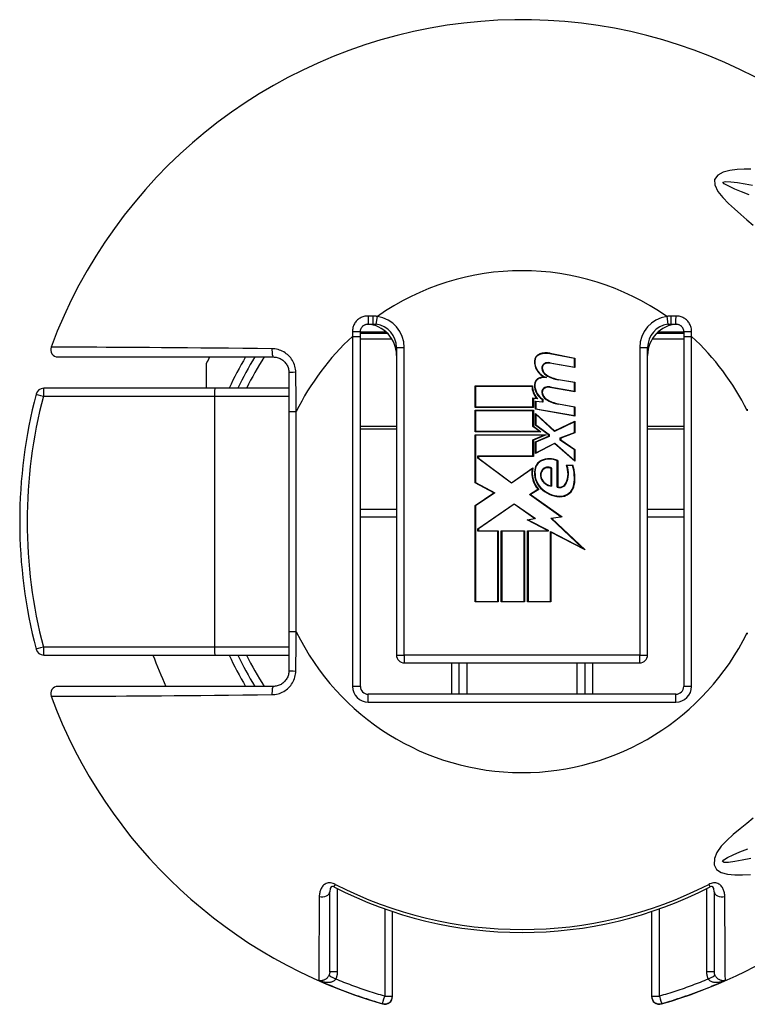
# Model space of a CAD drawing. Header units: inches. Extents: x 0 to 160, y -11 to 104.
# Tile 6 of 38: x 28.48 to 29.81, y 26.16 to 27.95. Entities that reach past the tile are written whole.
import ezdxf

# ---------------------------------------------------------------- set-up
doc = ezdxf.new("R2010")
doc.units = ezdxf.units.IN
doc.header["$LTSCALE"] = 9.635087
doc.header["$MEASUREMENT"] = 0
doc.layers.add('Visible Edges(ANSI)', color=7, linetype='Continuous', lineweight=25)
doc.layers.add('Visible Tangent Edges(ANSI)', color=7, linetype='Continuous', lineweight=25)

msp = doc.modelspace()

# ---------------------------------------------------------------- linework, layer by layer
at = {"layer": 'Visible Edges(ANSI)'}
for p, q in [((29.1181, 27.3999), (29.1266, 27.3999)), ((29.6686, 27.3999), (29.6772, 27.3999)), ((29.1038, 27.3772), (29.1038, 27.3856)), ((29.1531, 27.3828), (29.1038, 27.3828)), ((29.1038, 26.741), (29.1038, 27.3772)), ((29.6914, 27.3828), (29.6421, 27.3828)), ((29.6914, 27.3856), (29.6914, 27.3772)), ((29.6914, 27.3772), (29.6914, 26.741)), ((28.5544, 27.34), (28.9455, 27.34)), ((29.1694, 27.3571), (29.1694, 26.798)), ((29.4927, 27.3373), (29.4484, 27.3459)), ((29.4486, 27.3467), (29.4935, 27.338)), ((29.6258, 26.798), (29.6258, 27.3571)), ((28.8242, 27.283), (28.8242, 27.3289)), ((29.4935, 27.3207), (29.4483, 27.3287)), ((29.4484, 27.3294), (29.4927, 27.3216)), ((29.4927, 27.3216), (29.4927, 27.3373)), ((29.4935, 27.338), (29.4935, 27.3207)), ((28.974, 27.3115), (28.974, 27.2406)), ((29.3124, 27.2873), (29.4165, 27.2873)), ((29.3124, 27.2484), (29.3124, 27.2873)), ((29.4157, 27.2865), (29.3132, 27.2865)), ((29.3132, 27.2865), (29.3132, 27.2492)), ((29.4927, 27.2933), (29.4639, 27.2984)), ((29.464, 27.2992), (29.4935, 27.294)), ((29.4927, 27.2777), (29.4927, 27.2933)), ((29.4935, 27.294), (29.4935, 27.2767)), ((28.8396, 27.283), (28.5285, 27.283)), ((28.974, 27.283), (28.8396, 27.283)), ((29.4935, 27.2767), (29.4483, 27.2847)), ((29.4484, 27.2855), (29.4927, 27.2777)), ((29.4175, 27.2492), (29.4175, 27.2654)), ((29.4175, 27.2654), (29.4242, 27.2648)), ((29.4183, 27.2646), (29.4183, 27.2484)), ((29.4263, 27.2638), (29.4183, 27.2646)), ((29.422, 27.2598), (29.4345, 27.2587)), ((29.422, 27.245), (29.422, 27.2598)), ((29.4353, 27.2579), (29.4228, 27.259)), ((29.4228, 27.259), (29.4228, 27.2456)), ((29.4345, 27.2587), (29.4345, 27.2625)), ((29.4353, 27.263), (29.4353, 27.2579)), ((29.4927, 27.249), (29.4639, 27.254)), ((29.464, 27.2548), (29.4935, 27.2496)), ((28.974, 27.2406), (28.974, 26.8404)), ((29.4183, 27.2484), (29.3124, 27.2484)), ((29.3124, 27.243), (29.4183, 27.243)), ((29.3124, 27.2041), (29.3124, 27.243)), ((29.3132, 27.2492), (29.4175, 27.2492)), ((29.4175, 27.2422), (29.3132, 27.2422)), ((29.3132, 27.2422), (29.3132, 27.2049)), ((29.4175, 27.2135), (29.4175, 27.2422)), ((29.4183, 27.243), (29.4183, 27.2139)), ((29.4935, 27.2323), (29.422, 27.245)), ((29.422, 27.2375), (29.4567, 27.2056)), ((29.422, 27.2161), (29.422, 27.2375)), ((29.4228, 27.2456), (29.4927, 27.2333)), ((29.4566, 27.2047), (29.4228, 27.2357)), ((29.4228, 27.2357), (29.4228, 27.2165)), ((29.4927, 27.2333), (29.4927, 27.249)), ((29.4935, 27.2496), (29.4935, 27.2323)), ((29.446, 27.1986), (29.422, 27.2161)), ((29.4228, 27.2165), (29.4468, 27.199)), ((29.4927, 27.2221), (29.4566, 27.2047)), ((29.4567, 27.2056), (29.4935, 27.2233)), ((29.4927, 27.2027), (29.4927, 27.2221)), ((29.4935, 27.2233), (29.4935, 27.2021)), ((29.4318, 27.2041), (29.3124, 27.2041)), ((29.3124, 27.1986), (29.4414, 27.1986)), ((29.3124, 27.111), (29.3124, 27.1986)), ((29.3132, 27.2049), (29.4294, 27.2049)), ((29.4375, 27.1978), (29.3132, 27.1978)), ((29.3132, 27.1978), (29.3132, 27.1115)), ((29.4294, 27.2049), (29.4175, 27.2135)), ((29.4175, 27.1893), (29.4375, 27.1978)), ((29.4183, 27.2139), (29.4318, 27.2041)), ((29.4414, 27.1986), (29.4183, 27.1888)), ((29.446, 27.1958), (29.446, 27.1986)), ((29.4468, 27.199), (29.4468, 27.1953)), ((29.4671, 27.1928), (29.4927, 27.2027)), ((29.4935, 27.2021), (29.4679, 27.1923)), ((29.4175, 27.1601), (29.4175, 27.1893)), ((29.4183, 27.1888), (29.4183, 27.1593)), ((29.422, 27.1856), (29.446, 27.1958)), ((29.422, 27.1644), (29.422, 27.1856)), ((29.4569, 27.1825), (29.422, 27.1644)), ((29.4468, 27.1953), (29.4228, 27.1851)), ((29.4228, 27.1851), (29.4228, 27.1657)), ((29.4228, 27.1657), (29.457, 27.1834)), ((29.4935, 27.1503), (29.4569, 27.1825)), ((29.457, 27.1834), (29.4927, 27.152)), ((29.4671, 27.1887), (29.4671, 27.1928)), ((29.4927, 27.1711), (29.4671, 27.1887)), ((29.4679, 27.1923), (29.4679, 27.1892)), ((29.4679, 27.1892), (29.4935, 27.1715)), ((29.4927, 27.152), (29.4927, 27.1711)), ((29.4935, 27.1715), (29.4935, 27.1503)), ((29.3175, 27.1557), (29.3175, 27.1601)), ((29.3175, 27.1601), (29.4175, 27.1601)), ((29.3782, 27.1104), (29.3175, 27.1557)), ((29.3183, 27.1593), (29.3183, 27.1561)), ((29.4183, 27.1593), (29.3183, 27.1593)), ((29.3183, 27.1561), (29.3782, 27.1114)), ((29.4616, 27.1034), (29.4616, 27.1513)), ((29.4624, 27.1518), (29.4624, 27.1039)), ((29.4781, 27.1432), (29.4899, 27.1432)), ((29.3782, 27.1114), (29.4173, 27.1385)), ((29.4161, 27.1367), (29.3782, 27.1104)), ((29.4506, 27.1059), (29.4506, 27.1373)), ((29.4514, 27.1378), (29.4514, 27.105)), ((29.4893, 27.1424), (29.4793, 27.1424)), ((29.3466, 27.0928), (29.3124, 27.111)), ((29.3132, 27.1115), (29.3481, 27.0929)), ((29.3124, 27.0698), (29.3466, 27.0928)), ((29.3481, 27.0929), (29.3132, 27.0693)), ((29.4113, 27.0902), (29.4266, 27.0995)), ((29.4683, 27.0496), (29.4113, 27.0902)), ((29.4279, 27.0993), (29.4128, 27.0902)), ((29.4128, 27.0902), (29.4704, 27.0491)), ((29.3175, 27.0277), (29.3835, 27.0731)), ((29.3835, 27.0721), (29.3183, 27.0273)), ((29.3835, 27.0731), (29.4222, 27.046)), ((29.4202, 27.0464), (29.3835, 27.0721)), ((29.1038, 27.0633), (29.1694, 27.0633)), ((29.3124, 26.8946), (29.3124, 27.0698)), ((29.3132, 27.0693), (29.3132, 26.8954)), ((29.6258, 27.0633), (29.6914, 27.0633)), ((29.4071, 27.0439), (29.4202, 27.0464)), ((29.444, 27.0246), (29.4071, 27.0439)), ((29.4222, 27.046), (29.4094, 27.0435)), ((29.4094, 27.0435), (29.4448, 27.0251)), ((29.4501, 27.047), (29.4683, 27.0496)), ((29.5077, 26.9923), (29.4501, 27.047)), ((29.4704, 27.0491), (29.4518, 27.0465)), ((29.4518, 27.0465), (29.5123, 26.9891)), ((29.3175, 27.0231), (29.3175, 27.0277)), ((29.3536, 27.0231), (29.3175, 27.0231)), ((29.3183, 27.0273), (29.3183, 27.0238)), ((29.3183, 27.0238), (29.3544, 27.0238)), ((29.3536, 26.8954), (29.3536, 27.0231)), ((29.3544, 27.0238), (29.3544, 26.8946)), ((29.3599, 27.0238), (29.402, 27.0238)), ((29.3599, 26.8946), (29.3599, 27.0238)), ((29.4012, 27.0231), (29.3607, 27.0231)), ((29.3607, 27.0231), (29.3607, 26.8954)), ((29.4012, 26.8954), (29.4012, 27.0231)), ((29.402, 27.0238), (29.402, 26.8946)), ((29.4078, 27.0238), (29.444, 27.0238)), ((29.4078, 26.8946), (29.4078, 27.0238)), ((29.4448, 27.0231), (29.4086, 27.0231)), ((29.4086, 27.0231), (29.4086, 26.8954)), ((29.444, 27.0238), (29.444, 27.0246)), ((29.4448, 27.0251), (29.4448, 27.0231)), ((29.4491, 26.8954), (29.4491, 27.0229)), ((29.4491, 27.0229), (29.5077, 26.9923)), ((29.4499, 27.0216), (29.4499, 26.8946)), ((29.5123, 26.9891), (29.4499, 27.0216)), ((29.3544, 26.8946), (29.3124, 26.8946)), ((29.3132, 26.8954), (29.3536, 26.8954)), ((29.402, 26.8946), (29.3599, 26.8946)), ((29.3607, 26.8954), (29.4012, 26.8954)), ((29.4499, 26.8946), (29.4078, 26.8946)), ((29.4086, 26.8954), (29.4491, 26.8954)), ((28.974, 26.8404), (28.974, 26.7695)), ((28.5285, 26.798), (28.8396, 26.798)), ((28.8396, 26.798), (28.974, 26.798)), ((29.1837, 26.7838), (29.6115, 26.7838)), ((29.2835, 26.7267), (29.2835, 26.7838)), ((29.5117, 26.7838), (29.5117, 26.7267)), ((28.9455, 26.741), (28.5544, 26.741)), ((29.6772, 26.7267), (29.1181, 26.7267)), ((29.0482, 26.2219), (29.0482, 26.3675)), ((29.747, 26.3675), (29.747, 26.2219)), ((29.1623, 26.1778), (29.1623, 26.3315)), ((29.6329, 26.3315), (29.6329, 26.1778)), ((29.1623, 26.1773), (29.1623, 26.1778)), ((29.6329, 26.1778), (29.6329, 26.1773))]:
    msp.add_line(p, q, dxfattribs=at)
at = {"layer": 'Visible Edges(ANSI)', "flags": 128}
for points in [[(29.1038, 27.3856), (29.1038, 27.3866), (29.1039, 27.3875), (29.1041, 27.3884), (29.1043, 27.3893), (29.1045, 27.3902), (29.1049, 27.3911), (29.1053, 27.3919), (29.1057, 27.3928), (29.1062, 27.3936), (29.1067, 27.3943), (29.1073, 27.395), (29.108, 27.3957), (29.1086, 27.3964), (29.1094, 27.397), (29.1101, 27.3975), (29.1109, 27.398), (29.1117, 27.3984), (29.1126, 27.3988), (29.1135, 27.3991), (29.1144, 27.3994), (29.1153, 27.3996), (29.1162, 27.3998), (29.1171, 27.3999), (29.1181, 27.3999)], [(29.1266, 27.3999), (29.1269, 27.3999), (29.1271, 27.3999), (29.1274, 27.3999), (29.1276, 27.3999), (29.1279, 27.3999), (29.1281, 27.3999), (29.1284, 27.3999), (29.1287, 27.3999), (29.1289, 27.3998), (29.1292, 27.3998), (29.1294, 27.3998), (29.1297, 27.3998), (29.1299, 27.3998), (29.1302, 27.3998), (29.1304, 27.3997), (29.1307, 27.3997), (29.1309, 27.3997), (29.1312, 27.3997), (29.1314, 27.3996), (29.1317, 27.3996), (29.132, 27.3996), (29.1322, 27.3995), (29.1325, 27.3995), (29.1327, 27.3995)], [(29.6625, 27.3995), (29.6628, 27.3995), (29.663, 27.3995), (29.6633, 27.3996), (29.6635, 27.3996), (29.6638, 27.3996), (29.664, 27.3997), (29.6643, 27.3997), (29.6645, 27.3997), (29.6648, 27.3997), (29.665, 27.3998), (29.6653, 27.3998), (29.6655, 27.3998), (29.6658, 27.3998), (29.666, 27.3998), (29.6663, 27.3998), (29.6666, 27.3999), (29.6668, 27.3999), (29.6671, 27.3999), (29.6673, 27.3999), (29.6676, 27.3999), (29.6678, 27.3999), (29.6681, 27.3999), (29.6683, 27.3999), (29.6686, 27.3999)], [(29.6772, 27.3999), (29.6781, 27.3999), (29.679, 27.3998), (29.6799, 27.3996), (29.6809, 27.3994), (29.6817, 27.3991), (29.6826, 27.3988), (29.6835, 27.3984), (29.6843, 27.398), (29.6851, 27.3975), (29.6858, 27.397), (29.6866, 27.3964), (29.6872, 27.3957), (29.6879, 27.395), (29.6885, 27.3943), (29.689, 27.3936), (29.6895, 27.3928), (29.69, 27.3919), (29.6903, 27.3911), (29.6907, 27.3902), (29.6909, 27.3893), (29.6911, 27.3884), (29.6913, 27.3875), (29.6914, 27.3866), (29.6914, 27.3856)], [(28.9455, 27.34), (28.9473, 27.3399), (28.9492, 27.3398), (28.951, 27.3395), (28.9528, 27.339), (28.9546, 27.3385), (28.9563, 27.3379), (28.958, 27.3371), (28.9597, 27.3362), (28.9612, 27.3353), (28.9627, 27.3342), (28.9642, 27.333), (28.9656, 27.3317), (28.9668, 27.3304), (28.968, 27.329), (28.9691, 27.3274), (28.9701, 27.3258), (28.971, 27.3242), (28.9718, 27.3225), (28.9725, 27.3207), (28.973, 27.3189), (28.9734, 27.3171), (28.9738, 27.3152), (28.9739, 27.3134), (28.974, 27.3115)], [(28.974, 26.7695), (28.9739, 26.7676), (28.9738, 26.7657), (28.9734, 26.7639), (28.973, 26.762), (28.9725, 26.7602), (28.9718, 26.7585), (28.971, 26.7568), (28.9701, 26.7551), (28.9691, 26.7535), (28.968, 26.752), (28.9668, 26.7506), (28.9656, 26.7492), (28.9642, 26.748), (28.9627, 26.7468), (28.9612, 26.7457), (28.9597, 26.7447), (28.958, 26.7439), (28.9563, 26.7431), (28.9546, 26.7425), (28.9528, 26.7419), (28.951, 26.7415), (28.9492, 26.7412), (28.9473, 26.741), (28.9455, 26.741)], [(29.0559, 26.3762), (29.0532, 26.3772), (29.0519, 26.3773), (29.0507, 26.3766), (29.049, 26.3732), (29.0482, 26.3675)], [(29.747, 26.3675), (29.7462, 26.3732), (29.7445, 26.3766), (29.7433, 26.3773), (29.742, 26.3772), (29.7393, 26.3762)]]:
    msp.add_lwpolyline(points, dxfattribs=at)
at = {"layer": 'Visible Edges(ANSI)'}
for centre, radius, start, end in [((29.3976, 27.0405), 0.9128, 37.5315, 159.6397), ((29.1124, 27.3429), 0.0571, 0, 86.1753), ((29.1266, 27.3571), 0.0428, 0, 81.818), ((29.6829, 27.3429), 0.0571, 93.8247, 180), ((29.6686, 27.3571), 0.0428, 98.182, 180), ((28.5544, 27.3534), 0.0134, 159.6397, 270), ((29.3976, 27.0405), 0.6418, 152.1819, 153.2951), ((29.3976, 27.0405), 0.5705, 148.3318, 154.8493), ((29.4338, 27.3324), 0.0137, 108.4749, 179.6788), ((29.4338, 27.3324), 0.013, 108.4749, 179.6788), ((29.4414, 27.3097), 0.0377, 79, 108.4749), ((29.4414, 27.3097), 0.0369, 79, 108.4749), ((29.4522, 27.3323), 0.0321, 179.6788, 243.9514), ((29.4522, 27.3323), 0.0314, 179.6788, 250.8135), ((29.4422, 27.3204), 0.00864, 113.548, 186.1032), ((29.4422, 27.3204), 0.00785, 113.548, 186.1032), ((29.4455, 27.3128), 0.0169, 80.0082, 113.548), ((29.4455, 27.3128), 0.0161, 79.9917, 113.548), ((29.4508, 27.3213), 0.0173, 186.1032, 237.6315), ((29.4508, 27.3213), 0.0165, 186.1032, 237.6098), ((29.4737, 27.3593), 0.0617, 238.5527, 260.8206), ((29.4737, 27.3593), 0.0609, 238.5587, 260.8259), ((29.4479, 27.2867), 0.0322, 180.2225, 222.7325), ((29.4479, 27.2867), 0.0314, 178.7947, 226.5861), ((29.4333, 27.2892), 0.0133, 106.9927, 179.4777), ((29.4515, 27.289), 0.0314, 179.4777, 237.4115), ((29.4333, 27.2892), 0.0125, 106.9927, 179.4777), ((29.4515, 27.289), 0.0306, 179.4777, 238.2123), ((29.4405, 27.2658), 0.0377, 93.6164, 106.9927), ((29.4405, 27.2658), 0.0369, 87.777, 106.9927), ((29.3976, 27.0405), 0.9128, 165.2875, 194.7125), ((28.5285, 27.2687), 0.0143, 90, 165.2875), ((29.4422, 27.2764), 0.00864, 113.557, 186.0294), ((29.4508, 27.2773), 0.0173, 186.0294, 237.6009), ((29.4422, 27.2764), 0.00785, 113.557, 186.0294), ((29.4508, 27.2773), 0.0165, 186.0294, 237.6009), ((29.4455, 27.2688), 0.0169, 80, 113.557), ((29.4455, 27.2688), 0.0161, 80, 113.557), ((29.4746, 27.3148), 0.0617, 237.6009, 260), ((29.4746, 27.3148), 0.0609, 237.6009, 260), ((29.4406, 27.1336), 0.0199, 113.8447, 175.0803), ((29.4406, 27.1336), 0.0191, 113.8447, 175.1758), ((29.4475, 27.1181), 0.0369, 66.1557, 113.8447), ((29.4475, 27.1181), 0.0361, 66.9646, 113.8447), ((29.441, 27.1278), 0.0402, 334.6783, 22.5611), ((29.4141, 27.1195), 0.0795, 351.5605, 17.3344), ((29.4594, 27.1288), 0.044, 169.659, 221.9136), ((29.4594, 27.1288), 0.0432, 167.0782, 223.179), ((29.4594, 27.1288), 0.0391, 170.4089, 224.1684), ((29.4594, 27.1288), 0.0383, 170.3607, 224.1684), ((29.4461, 27.1252), 0.0151, 141.1551, 199.3363), ((29.4461, 27.1252), 0.0143, 141.1551, 199.3363), ((29.4447, 27.1263), 0.0133, 59.4509, 141.1551), ((29.4447, 27.1263), 0.0125, 61.4919, 141.1551), ((29.441, 27.1278), 0.041, 334.6783, 20.9242), ((29.4141, 27.1195), 0.0787, 351.5605, 16.9142), ((29.4533, 27.1277), 0.0228, 199.3363, 265.2772), ((29.4533, 27.1277), 0.022, 199.3363, 263.041), ((29.466, 27.116), 0.0134, 250.9897, 334.6783), ((29.466, 27.116), 0.0126, 253.5253, 334.6783), ((29.4671, 27.1117), 0.025, 266.5648, 351.5605), ((29.4671, 27.1117), 0.0258, 266.5648, 351.5605), ((29.4687, 27.1379), 0.0521, 224.1684, 266.5648), ((29.4687, 27.1379), 0.0513, 224.1684, 266.5648), ((28.5285, 26.8123), 0.0143, 194.7125, 270), ((29.3976, 27.0405), 0.7131, 199.8769, 204.8346), ((29.3976, 27.0405), 0.5705, 205.1507, 211.6682), ((29.1837, 26.798), 0.0143, 180, 270), ((29.6115, 26.798), 0.0143, 270, 0), ((28.5544, 26.7276), 0.0134, 90, 200.3603), ((29.1181, 26.741), 0.0143, 180, 270), ((29.6772, 26.741), 0.0143, 270, 0), ((29.3976, 27.0405), 0.9128, 200.3603, 253.8724), ((29.3976, 27.0405), 0.9128, 286.1276, 322.4685), ((29.3976, 27.0405), 0.747, 242.7787, 297.2213), ((29.148, 26.1773), 0.0143, 253.8724, 0), ((29.6472, 26.1773), 0.0143, 180, 286.1276)]:
    msp.add_arc(centre, radius, start, end, dxfattribs=at)
at = {"layer": 'Visible Tangent Edges(ANSI)'}
for p, q in [((29.1265, 27.4143), (29.1179, 27.4144)), ((29.1327, 27.3995), (29.1347, 27.4136)), ((29.6605, 27.4136), (29.6625, 27.3995)), ((29.6774, 27.4144), (29.6687, 27.4143)), ((29.0894, 27.3858), (29.0895, 27.3772)), ((29.0895, 27.3772), (29.0895, 26.741)), ((29.0895, 27.3772), (29.1038, 27.3772)), ((29.1038, 27.3858), (29.148, 27.3858)), ((29.148, 27.3855), (29.148, 27.3828)), ((29.6472, 27.3858), (29.6914, 27.3858)), ((29.6472, 27.3828), (29.6472, 27.3855)), ((29.6914, 27.3772), (29.7057, 27.3772)), ((29.7057, 27.3772), (29.7058, 27.3858)), ((29.7057, 26.741), (29.7057, 27.3772)), ((29.1038, 27.373), (29.1608, 27.373)), ((29.6344, 27.373), (29.6914, 27.373)), ((29.1694, 27.3571), (29.1837, 27.3571)), ((29.1837, 26.798), (29.1837, 27.3571)), ((29.6115, 27.3571), (29.6115, 26.798)), ((29.6115, 27.3571), (29.6258, 27.3571)), ((28.5278, 27.2687), (28.8388, 27.2687)), ((28.8388, 27.2687), (28.974, 27.2687)), ((28.8388, 27.2687), (28.8388, 26.8123)), ((28.974, 27.2406), (28.9874, 27.2406)), ((28.9874, 26.8404), (28.9874, 27.2406)), ((29.1694, 27.2138), (29.1038, 27.2138)), ((29.1038, 27.2093), (29.1694, 27.2093)), ((29.6914, 27.2138), (29.6258, 27.2138)), ((29.6258, 27.2093), (29.6914, 27.2093)), ((29.1038, 27.049), (29.1694, 27.049)), ((29.6258, 27.049), (29.6914, 27.049)), ((28.9874, 26.8404), (28.974, 26.8404)), ((28.8388, 26.8123), (28.5278, 26.8123)), ((28.974, 26.8123), (28.8388, 26.8123)), ((29.1694, 26.798), (29.1837, 26.798)), ((29.6115, 26.798), (29.1837, 26.798)), ((29.1837, 26.798), (29.1837, 26.7838)), ((29.6115, 26.798), (29.6258, 26.798)), ((29.6115, 26.7838), (29.6115, 26.798)), ((29.2692, 26.7838), (29.2692, 26.7267)), ((29.2978, 26.7267), (29.2978, 26.7838)), ((29.4974, 26.7838), (29.4974, 26.7267)), ((29.526, 26.7267), (29.526, 26.7838)), ((29.1038, 26.741), (29.0895, 26.741)), ((29.7057, 26.741), (29.6914, 26.741)), ((29.1181, 26.7124), (29.1181, 26.7267)), ((29.6772, 26.7124), (29.6772, 26.7267)), ((29.1181, 26.7124), (29.6772, 26.7124)), ((29.0559, 26.3762), (29.0584, 26.381)), ((29.7369, 26.381), (29.7393, 26.3762)), ((29.0624, 26.222), (29.0624, 26.3729)), ((29.7328, 26.3729), (29.7328, 26.222)), ((29.148, 26.3364), (29.148, 26.1777)), ((29.6472, 26.1777), (29.6472, 26.3364)), ((29.0281, 26.2064), (29.0281, 26.2073)), ((29.7671, 26.2073), (29.7671, 26.2064)), ((29.1441, 26.1641), (29.144, 26.1636)), ((29.6512, 26.1636), (29.6512, 26.1641))]:
    msp.add_line(p, q, dxfattribs=at)
at = {"layer": 'Visible Tangent Edges(ANSI)', "flags": 128}
for points in [[(29.8136, 27.6816), (29.8011, 27.6816), (29.7885, 27.681), (29.7754, 27.6792), (29.7631, 27.6758), (29.7532, 27.6705), (29.7475, 27.6629), (29.7477, 27.6528), (29.7537, 27.641), (29.7623, 27.6299), (29.7725, 27.6193), (29.7836, 27.6091), (29.795, 27.5992), (29.8063, 27.5894), (29.8178, 27.5797)], [(29.8102, 27.6349), (29.7966, 27.6401), (29.7841, 27.6453), (29.7731, 27.6503), (29.7647, 27.655), (29.7627, 27.658), (29.7674, 27.6591), (29.7769, 27.6586), (29.7894, 27.657), (29.8029, 27.6548), (29.8162, 27.6523)], [(29.1179, 27.4144), (29.116, 27.4144), (29.1141, 27.4142), (29.1122, 27.414), (29.1104, 27.4136), (29.1086, 27.413), (29.1068, 27.4124), (29.1051, 27.4116), (29.1035, 27.4107), (29.1019, 27.4098), (29.1003, 27.4087), (29.0989, 27.4075), (29.0975, 27.4062), (29.0963, 27.4048), (29.0951, 27.4034), (29.094, 27.4018), (29.093, 27.4002), (29.0922, 27.3986), (29.0914, 27.3968), (29.0908, 27.3951), (29.0903, 27.3933), (29.0899, 27.3914), (29.0896, 27.3896), (29.0894, 27.3877), (29.0894, 27.3858)], [(29.1347, 27.4136), (29.1344, 27.4136), (29.1341, 27.4137), (29.1337, 27.4137), (29.1334, 27.4138), (29.133, 27.4138), (29.1327, 27.4139), (29.1324, 27.4139), (29.132, 27.414), (29.1317, 27.414), (29.1313, 27.414), (29.131, 27.4141), (29.1306, 27.4141), (29.1303, 27.4141), (29.13, 27.4141), (29.1296, 27.4142), (29.1293, 27.4142), (29.1289, 27.4142), (29.1286, 27.4142), (29.1282, 27.4143), (29.1279, 27.4143), (29.1276, 27.4143), (29.1272, 27.4143), (29.1269, 27.4143), (29.1265, 27.4143)], [(29.6687, 27.4143), (29.6684, 27.4143), (29.668, 27.4143), (29.6677, 27.4143), (29.6673, 27.4143), (29.667, 27.4143), (29.6666, 27.4142), (29.6663, 27.4142), (29.6659, 27.4142), (29.6656, 27.4142), (29.6653, 27.4141), (29.6649, 27.4141), (29.6646, 27.4141), (29.6642, 27.4141), (29.6639, 27.414), (29.6635, 27.414), (29.6632, 27.414), (29.6629, 27.4139), (29.6625, 27.4139), (29.6622, 27.4138), (29.6618, 27.4138), (29.6615, 27.4137), (29.6612, 27.4137), (29.6608, 27.4136), (29.6605, 27.4136)], [(29.7058, 27.3858), (29.7058, 27.3877), (29.7056, 27.3896), (29.7053, 27.3914), (29.7049, 27.3933), (29.7044, 27.3951), (29.7038, 27.3968), (29.703, 27.3986), (29.7022, 27.4002), (29.7012, 27.4018), (29.7001, 27.4034), (29.6989, 27.4048), (29.6977, 27.4062), (29.6963, 27.4075), (29.6949, 27.4087), (29.6933, 27.4098), (29.6917, 27.4107), (29.6901, 27.4116), (29.6884, 27.4124), (29.6866, 27.413), (29.6848, 27.4136), (29.683, 27.414), (29.6811, 27.4142), (29.6792, 27.4144), (29.6774, 27.4144)], [(28.9432, 27.355), (28.9167, 27.3553), (28.8904, 27.3556), (28.8644, 27.3558), (28.8389, 27.3561), (28.8139, 27.3563), (28.7895, 27.3565), (28.7657, 27.3567), (28.7426, 27.3569), (28.7204, 27.357), (28.6991, 27.3572), (28.6788, 27.3573), (28.6597, 27.3574), (28.6417, 27.3575), (28.625, 27.3576), (28.6097, 27.3577), (28.5957, 27.3578), (28.5833, 27.3579), (28.5725, 27.3579), (28.5632, 27.358), (28.5556, 27.358), (28.5496, 27.358), (28.5453, 27.3581), (28.5427, 27.3581), (28.5418, 27.3581)], [(28.9865, 27.3121), (28.9864, 27.3149), (28.9861, 27.3177), (28.9856, 27.3204), (28.9849, 27.3232), (28.984, 27.3259), (28.983, 27.3285), (28.9818, 27.331), (28.9804, 27.3335), (28.9789, 27.3359), (28.9772, 27.3382), (28.9754, 27.3403), (28.9735, 27.3424), (28.9714, 27.3443), (28.9692, 27.346), (28.9669, 27.3477), (28.9645, 27.3491), (28.962, 27.3505), (28.9595, 27.3516), (28.9569, 27.3526), (28.9542, 27.3535), (28.9515, 27.3541), (28.9487, 27.3546), (28.9459, 27.3549), (28.9432, 27.355)], [(28.9874, 27.2406), (28.9874, 27.2436), (28.9873, 27.2465), (28.9873, 27.2495), (28.9873, 27.2525), (28.9872, 27.2555), (28.9872, 27.2584), (28.9872, 27.2614), (28.9871, 27.2644), (28.9871, 27.2674), (28.9871, 27.2703), (28.987, 27.2733), (28.987, 27.2763), (28.9869, 27.2793), (28.9869, 27.2823), (28.9869, 27.2852), (28.9868, 27.2882), (28.9868, 27.2912), (28.9868, 27.2942), (28.9867, 27.2972), (28.9867, 27.3001), (28.9866, 27.3031), (28.9866, 27.3061), (28.9866, 27.3091), (28.9865, 27.3121)], [(29.807, 27.2452), (29.8069, 27.2423)], [(28.9865, 26.7689), (28.9866, 26.7719), (28.9866, 26.7749), (28.9866, 26.7779), (28.9867, 26.7808), (28.9867, 26.7838), (28.9868, 26.7868), (28.9868, 26.7898), (28.9868, 26.7928), (28.9869, 26.7957), (28.9869, 26.7987), (28.9869, 26.8017), (28.987, 26.8047), (28.987, 26.8077), (28.9871, 26.8106), (28.9871, 26.8136), (28.9871, 26.8166), (28.9872, 26.8196), (28.9872, 26.8225), (28.9872, 26.8255), (28.9873, 26.8285), (28.9873, 26.8315), (28.9873, 26.8344), (28.9874, 26.8374), (28.9874, 26.8404)], [(29.8069, 26.8386), (29.807, 26.8357)], [(28.9432, 26.726), (28.9459, 26.7261), (28.9487, 26.7264), (28.9515, 26.7269), (28.9542, 26.7275), (28.9569, 26.7283), (28.9595, 26.7293), (28.962, 26.7305), (28.9645, 26.7318), (28.9669, 26.7333), (28.9692, 26.7349), (28.9714, 26.7367), (28.9735, 26.7386), (28.9754, 26.7407), (28.9772, 26.7428), (28.9789, 26.7451), (28.9804, 26.7475), (28.9818, 26.7499), (28.983, 26.7525), (28.984, 26.7551), (28.9849, 26.7578), (28.9856, 26.7605), (28.9861, 26.7633), (28.9864, 26.7661), (28.9865, 26.7689)], [(28.5418, 26.7229), (28.5427, 26.7229), (28.5453, 26.7229), (28.5496, 26.7229), (28.5556, 26.723), (28.5632, 26.723), (28.5725, 26.7231), (28.5833, 26.7231), (28.5957, 26.7232), (28.6097, 26.7233), (28.625, 26.7233), (28.6417, 26.7234), (28.6597, 26.7235), (28.6788, 26.7237), (28.6991, 26.7238), (28.7204, 26.7239), (28.7426, 26.7241), (28.7657, 26.7243), (28.7895, 26.7245), (28.8139, 26.7247), (28.8389, 26.7249), (28.8644, 26.7251), (28.8904, 26.7254), (28.9167, 26.7257), (28.9432, 26.726)], [(29.8178, 26.5012), (29.8062, 26.4916), (29.7939, 26.4817), (29.7815, 26.4715), (29.7697, 26.461), (29.7595, 26.4502), (29.7517, 26.4391), (29.7472, 26.4278), (29.7468, 26.4167), (29.7512, 26.4083), (29.7594, 26.4028), (29.7707, 26.3997), (29.784, 26.3983), (29.7984, 26.3983), (29.8129, 26.399)], [(29.8132, 26.4278), (29.7979, 26.4248), (29.7841, 26.4224), (29.7727, 26.421), (29.7649, 26.4208), (29.7617, 26.4224), (29.7641, 26.4257), (29.7709, 26.43), (29.781, 26.4348), (29.7936, 26.4401), (29.8078, 26.4455)], [(29.0584, 26.381), (29.0563, 26.3819), (29.0542, 26.3827), (29.052, 26.3833), (29.0498, 26.3836), (29.0476, 26.3837), (29.0456, 26.3835), (29.0436, 26.383), (29.0417, 26.3824), (29.04, 26.3815), (29.0384, 26.3805), (29.037, 26.3793), (29.0358, 26.3781), (29.0346, 26.3767), (29.0336, 26.3753), (29.0327, 26.3737), (29.032, 26.3722), (29.0313, 26.3706), (29.0307, 26.369), (29.0302, 26.3673), (29.0299, 26.3656), (29.0296, 26.3639), (29.0294, 26.3622), (29.0292, 26.3605), (29.0292, 26.3587)], [(29.766, 26.3587), (29.766, 26.3605), (29.7659, 26.3622), (29.7656, 26.3639), (29.7654, 26.3656), (29.765, 26.3673), (29.7645, 26.369), (29.7639, 26.3706), (29.7633, 26.3722), (29.7625, 26.3737), (29.7616, 26.3753), (29.7606, 26.3767), (29.7595, 26.3781), (29.7582, 26.3793), (29.7568, 26.3805), (29.7552, 26.3815), (29.7535, 26.3824), (29.7516, 26.383), (29.7497, 26.3835), (29.7476, 26.3837), (29.7454, 26.3836), (29.7432, 26.3833), (29.7411, 26.3827), (29.7389, 26.3819), (29.7369, 26.381)], [(29.0292, 26.3587), (29.0291, 26.3483), (29.029, 26.3382), (29.0289, 26.3283), (29.0289, 26.3188), (29.0288, 26.3095), (29.0287, 26.3006), (29.0287, 26.2921), (29.0286, 26.2838), (29.0286, 26.276), (29.0285, 26.2685), (29.0285, 26.2613), (29.0284, 26.2546), (29.0284, 26.2482), (29.0284, 26.2423), (29.0283, 26.2368), (29.0283, 26.2317), (29.0283, 26.227), (29.0282, 26.2228), (29.0282, 26.219), (29.0282, 26.2157), (29.0282, 26.2129), (29.0282, 26.2106), (29.0282, 26.2087), (29.0281, 26.2073)], [(29.7671, 26.2073), (29.7671, 26.2087), (29.7671, 26.2106), (29.767, 26.213), (29.767, 26.2158), (29.767, 26.2191), (29.767, 26.2229), (29.767, 26.2271), (29.7669, 26.2317), (29.7669, 26.2368), (29.7669, 26.2423), (29.7668, 26.2482), (29.7668, 26.2545), (29.7667, 26.2612), (29.7667, 26.2683), (29.7666, 26.2757), (29.7666, 26.2836), (29.7665, 26.2918), (29.7665, 26.3004), (29.7664, 26.3093), (29.7663, 26.3186), (29.7663, 26.3282), (29.7662, 26.3381), (29.7661, 26.3483), (29.766, 26.3587)], [(29.0465, 26.2151), (29.046, 26.2141), (29.0454, 26.2132), (29.0447, 26.2123), (29.044, 26.2114), (29.0433, 26.2107), (29.0425, 26.2099), (29.0417, 26.2093), (29.0409, 26.2087), (29.0401, 26.2081), (29.0393, 26.2077), (29.0384, 26.2072), (29.0376, 26.2069), (29.0368, 26.2065), (29.0359, 26.2063), (29.0351, 26.2061), (29.0343, 26.2059), (29.0335, 26.2058), (29.0327, 26.2057), (29.0319, 26.2057), (29.0311, 26.2058), (29.0303, 26.2058), (29.0296, 26.206), (29.0289, 26.2061), (29.0281, 26.2064)], [(29.0482, 26.2219), (29.0482, 26.2216), (29.0482, 26.2213), (29.0481, 26.221), (29.0481, 26.2207), (29.0481, 26.2204), (29.0481, 26.2201), (29.048, 26.2198), (29.048, 26.2195), (29.0479, 26.2192), (29.0479, 26.2189), (29.0478, 26.2187), (29.0478, 26.2184), (29.0477, 26.2181), (29.0476, 26.2178), (29.0475, 26.2175), (29.0474, 26.2172), (29.0473, 26.2169), (29.0472, 26.2167), (29.0471, 26.2164), (29.047, 26.2161), (29.0469, 26.2159), (29.0468, 26.2156), (29.0466, 26.2153), (29.0465, 26.2151)], [(29.0591, 26.2085), (29.0594, 26.2091), (29.0596, 26.2096), (29.0599, 26.2101), (29.0601, 26.2107), (29.0603, 26.2112), (29.0606, 26.2117), (29.0608, 26.2123), (29.0609, 26.2128), (29.0611, 26.2134), (29.0613, 26.214), (29.0614, 26.2145), (29.0616, 26.2151), (29.0617, 26.2156), (29.0618, 26.2162), (29.062, 26.2168), (29.0621, 26.2174), (29.0621, 26.2179), (29.0622, 26.2185), (29.0623, 26.2191), (29.0623, 26.2197), (29.0624, 26.2203), (29.0624, 26.2208), (29.0624, 26.2214), (29.0624, 26.222)], [(29.7328, 26.222), (29.7328, 26.2214), (29.7328, 26.2208), (29.7328, 26.2203), (29.7329, 26.2197), (29.7329, 26.2191), (29.733, 26.2185), (29.7331, 26.2179), (29.7332, 26.2174), (29.7333, 26.2168), (29.7334, 26.2162), (29.7335, 26.2156), (29.7336, 26.2151), (29.7338, 26.2145), (29.7339, 26.214), (29.7341, 26.2134), (29.7343, 26.2128), (29.7345, 26.2123), (29.7347, 26.2117), (29.7349, 26.2112), (29.7351, 26.2107), (29.7353, 26.2101), (29.7356, 26.2096), (29.7358, 26.2091), (29.7361, 26.2085)], [(29.7487, 26.2151), (29.7486, 26.2153), (29.7484, 26.2156), (29.7483, 26.2159), (29.7482, 26.2161), (29.7481, 26.2164), (29.748, 26.2167), (29.7479, 26.2169), (29.7478, 26.2172), (29.7477, 26.2175), (29.7476, 26.2178), (29.7475, 26.2181), (29.7475, 26.2184), (29.7474, 26.2187), (29.7473, 26.2189), (29.7473, 26.2192), (29.7472, 26.2195), (29.7472, 26.2198), (29.7471, 26.2201), (29.7471, 26.2204), (29.7471, 26.2207), (29.7471, 26.221), (29.7471, 26.2213), (29.747, 26.2216), (29.747, 26.2219)], [(29.7671, 26.2064), (29.7664, 26.2061), (29.7656, 26.206), (29.7649, 26.2058), (29.7641, 26.2058), (29.7633, 26.2057), (29.7625, 26.2057), (29.7617, 26.2058), (29.7609, 26.2059), (29.7601, 26.2061), (29.7593, 26.2063), (29.7585, 26.2065), (29.7576, 26.2069), (29.7568, 26.2072), (29.756, 26.2077), (29.7551, 26.2081), (29.7543, 26.2087), (29.7535, 26.2093), (29.7527, 26.2099), (29.7519, 26.2107), (29.7512, 26.2114), (29.7505, 26.2123), (29.7498, 26.2132), (29.7492, 26.2141), (29.7487, 26.2151)], [(29.0281, 26.2064), (29.0295, 26.2058), (29.0309, 26.2053), (29.0323, 26.2048), (29.0338, 26.2044), (29.0352, 26.2041), (29.0366, 26.2037), (29.0381, 26.2035), (29.0396, 26.2032), (29.041, 26.2031), (29.0425, 26.203), (29.0439, 26.2029), (29.0453, 26.2029), (29.0468, 26.203), (29.0482, 26.2031), (29.0495, 26.2033), (29.0509, 26.2036), (29.0522, 26.2039), (29.0534, 26.2043), (29.0546, 26.2048), (29.0557, 26.2054), (29.0567, 26.2061), (29.0576, 26.2068), (29.0584, 26.2077), (29.0591, 26.2085)], [(29.0281, 26.2064), (29.0329, 26.2043), (29.0376, 26.2022), (29.0423, 26.2002), (29.0471, 26.1982), (29.0519, 26.1962), (29.0566, 26.1943), (29.0614, 26.1924), (29.0662, 26.1905), (29.071, 26.1886), (29.0759, 26.1868), (29.0807, 26.185), (29.0855, 26.1832), (29.0903, 26.1815), (29.0952, 26.1798), (29.1, 26.1781), (29.1049, 26.1764), (29.1098, 26.1748), (29.1147, 26.1732), (29.1195, 26.1716), (29.1244, 26.17), (29.1293, 26.1685), (29.1342, 26.167), (29.1391, 26.1656), (29.1441, 26.1641)], [(29.148, 26.1777), (29.1443, 26.1788), (29.1405, 26.1799), (29.1368, 26.181), (29.133, 26.1822), (29.1293, 26.1833), (29.1256, 26.1845), (29.1218, 26.1857), (29.1181, 26.1869), (29.1144, 26.1881), (29.1107, 26.1894), (29.1069, 26.1906), (29.1032, 26.1919), (29.0995, 26.1932), (29.0958, 26.1945), (29.0921, 26.1959), (29.0885, 26.1972), (29.0848, 26.1986), (29.0811, 26.1999), (29.0774, 26.2013), (29.0737, 26.2027), (29.0701, 26.2042), (29.0664, 26.2056), (29.0628, 26.2071), (29.0591, 26.2085)], [(29.7361, 26.2085), (29.7325, 26.2071), (29.7288, 26.2056), (29.7251, 26.2042), (29.7215, 26.2027), (29.7178, 26.2013), (29.7141, 26.1999), (29.7104, 26.1986), (29.7068, 26.1972), (29.7031, 26.1959), (29.6994, 26.1945), (29.6957, 26.1932), (29.692, 26.1919), (29.6883, 26.1906), (29.6846, 26.1894), (29.6808, 26.1881), (29.6771, 26.1869), (29.6734, 26.1857), (29.6697, 26.1845), (29.6659, 26.1833), (29.6622, 26.1822), (29.6584, 26.181), (29.6547, 26.1799), (29.651, 26.1788), (29.6472, 26.1777)], [(29.6512, 26.1641), (29.6561, 26.1656), (29.661, 26.167), (29.6659, 26.1685), (29.6708, 26.17), (29.6757, 26.1716), (29.6806, 26.1732), (29.6854, 26.1748), (29.6903, 26.1764), (29.6952, 26.1781), (29.7, 26.1798), (29.7049, 26.1815), (29.7097, 26.1832), (29.7145, 26.185), (29.7194, 26.1868), (29.7242, 26.1886), (29.729, 26.1905), (29.7338, 26.1924), (29.7386, 26.1943), (29.7433, 26.1962), (29.7481, 26.1982), (29.7529, 26.2002), (29.7576, 26.2022), (29.7623, 26.2043), (29.7671, 26.2064)], [(29.7361, 26.2085), (29.7368, 26.2077), (29.7376, 26.2068), (29.7385, 26.2061), (29.7395, 26.2054), (29.7406, 26.2048), (29.7418, 26.2043), (29.7431, 26.2039), (29.7443, 26.2036), (29.7457, 26.2033), (29.7471, 26.2031), (29.7485, 26.203), (29.7499, 26.2029), (29.7513, 26.2029), (29.7527, 26.203), (29.7542, 26.2031), (29.7557, 26.2032), (29.7571, 26.2035), (29.7586, 26.2037), (29.76, 26.2041), (29.7614, 26.2044), (29.7629, 26.2048), (29.7643, 26.2053), (29.7657, 26.2058), (29.7671, 26.2064)]]:
    msp.add_lwpolyline(points, dxfattribs=at)
at = {"layer": 'Visible Tangent Edges(ANSI)'}
for centre, radius, start, end in [((29.3976, 27.0405), 0.4564, 54.8331, 125.1669), ((29.1266, 27.3571), 0.0571, 0, 81.818), ((29.6686, 27.3571), 0.0571, 98.182, 180), ((29.3976, 27.0405), 0.4564, 132.4542, 153.9942), ((29.1765, 27.3855), 0.0285, 179.5, 180), ((29.6187, 27.3855), 0.0285, 0, 0.5), ((29.3976, 27.0405), 0.4564, 26.2497, 47.5458), ((29.3976, 27.0405), 0.5848, 149.1898, 155.5037), ((29.3976, 27.0405), 0.5562, 147.421, 154.1576), ((29.3969, 27.0405), 0.8985, 165.2875, 194.7125), ((29.3976, 27.0405), 0.4564, 206.0058, 333.7503), ((29.3976, 27.0405), 0.5848, 204.4963, 210.8102), ((29.3976, 27.0405), 0.5562, 205.8424, 212.579), ((29.1181, 26.741), 0.0285, 180, 270), ((29.6772, 26.741), 0.0285, 270, 0), ((29.3976, 27.0405), 0.7416, 242.7787, 297.2213)]:
    msp.add_arc(centre, radius, start, end, dxfattribs=at)
for centre, major_axis, ratio, start_param, end_param in [((29.1181, 27.4142), (0, -0.0143), 0.013916, 4.69379, 6.283185), ((29.1266, 27.4142), (0, -0.0143), 0.006897, 4.702879, 6.283185), ((29.6686, 27.4142), (0, -0.0143), 0.006897, 0, 1.580307), ((29.6772, 27.4142), (0, -0.0143), 0.013916, 0, 1.589396), ((29.0895, 27.3856), (0.0143, 0), 0.010533, 0, 1.580197), ((29.1765, 27.3856), (-0.0285, 0), 0.5, 6.170624, 6.274459), ((29.148, 27.3859), (-0.0143, 0.0001), 0.008726, 1.570872, 1.708328), ((29.148, 27.3856), (-0.0143, 0), 0.008727, 1.570796, 1.726924), ((29.6472, 27.3856), (-0.0143, 0), 0.008727, 1.414669, 1.570796), ((29.6472, 27.3859), (-0.0143, -0.0001), 0.008726, 1.433265, 1.57072), ((29.6187, 27.3856), (0.0285, 0), 0.5, 0.008727, 0.112561), ((29.7057, 27.3856), (-0.0143, 0), 0.010533, 4.702988, 6.283185), ((28.9455, 27.3534), (0, -0.0134), 0.174717, 4.592049, 6.283185), ((28.9874, 27.3115), (-0.0134, 0), 0.04392, 4.778772, 6.283185), ((28.5285, 27.2687), (-0.0138, 0.0036), 0.013309, 0, 1.520155), ((28.5285, 27.2687), (0, 0.0143), 0.052336, 0, 1.570796), ((28.8396, 27.2687), (0, 0.0143), 0.052336, 0, 1.570796), ((28.5285, 26.8123), (-0.0138, -0.0036), 0.013309, 4.763031, 6.283185), ((28.5285, 26.8123), (0, -0.0143), 0.052336, 4.712389, 6.283185), ((28.8396, 26.8123), (0, -0.0143), 0.052336, 4.712389, 6.283185), ((28.9874, 26.7695), (-0.0134, 0), 0.04392, 0, 1.504413), ((28.9455, 26.7276), (0, 0.0134), 0.174717, 0, 1.691136), ((29.0339, 26.3675), (0.0143, 0), 0.650925, 4.37415, 6.283185), ((29.7613, 26.3675), (-0.0143, 0), 0.650925, 0, 1.909035), ((29.0591, 26.2084), (-0.0126, 0.0066), 0.007725, 4.716449, 6.227691), ((29.0624, 26.2219), (-0.0143, 0), 0.008727, 4.712389, 6.283185), ((29.7328, 26.2219), (0.0143, 0), 0.008727, 0, 1.570796), ((29.7361, 26.2084), (0.0126, 0.0066), 0.007725, 0.055495, 1.566736), ((29.148, 26.1778), (0.0143, 0), 0.99881, 4.43107, 6.283185), ((29.148, 26.1778), (-0.004, -0.0137), 0.002426, 0.046862, 1.562414), ((29.148, 26.1778), (0.0143, 0), 0.008727, 4.712389, 6.283185), ((29.6472, 26.1778), (-0.0143, 0), 0.008727, 0, 1.570796), ((29.6472, 26.1778), (-0.0143, 0), 0.99881, 0, 1.852115), ((29.6472, 26.1778), (0.004, -0.0137), 0.002426, 4.720772, 6.236323)]:
    msp.add_ellipse(centre, major_axis=major_axis, ratio=ratio, start_param=start_param, end_param=end_param, dxfattribs=at)

doc.saveas('drawing.dxf')
